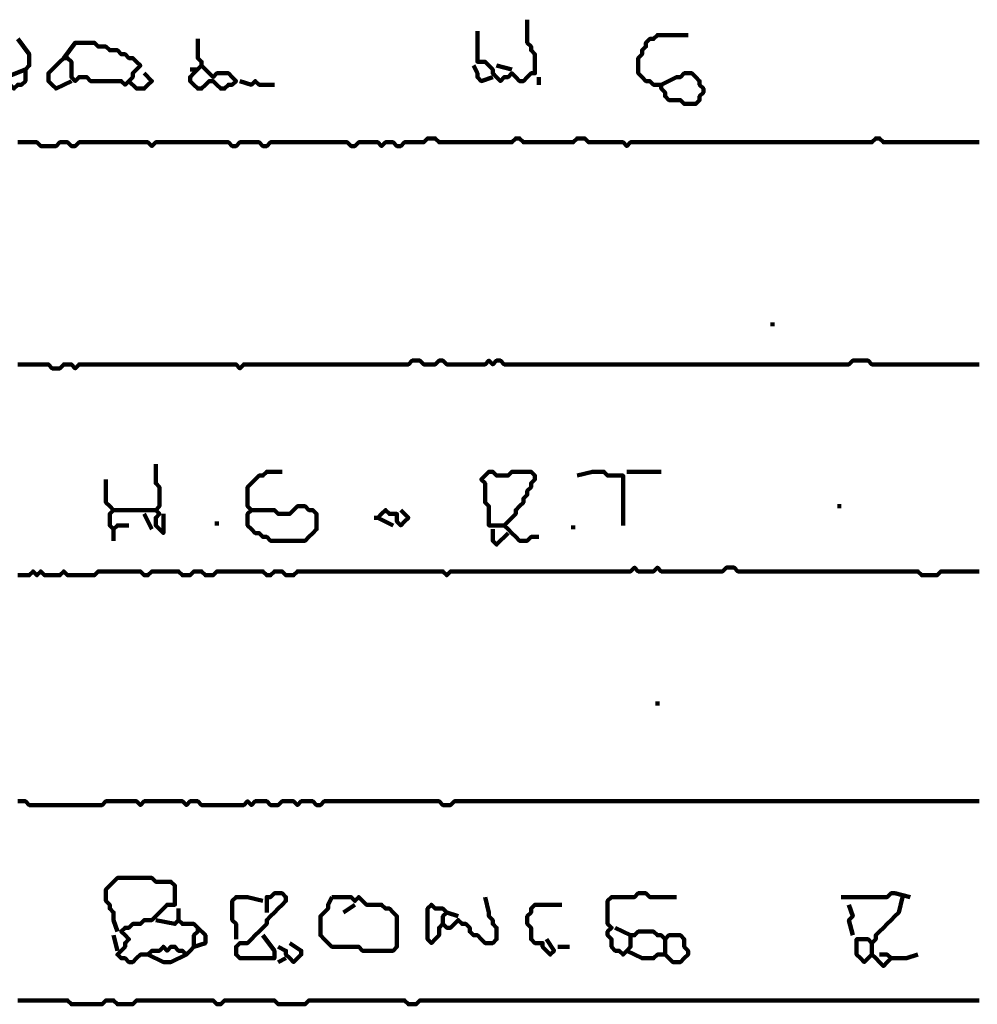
# Model space of a CAD drawing. Header units: metres. Extents: x 1959 to 4131, y 3282 to 4313.
# Tile 193 of 256: x 2409.21 to 2411.52, y 4289.79 to 4292.16. Entities that reach past the tile are written whole.
import ezdxf

# ---------------------------------------------------------------- set-up
doc = ezdxf.new("R2010")
doc.units = ezdxf.units.M
doc.layers.add('P', color=250, linetype='Continuous', lineweight=100)

msp = doc.modelspace()

# ---------------------------------------------------------------- linework, layer by layer
at = {"layer": 'P', "color": 0, "linetype": 'Continuous'}
for points in [[(2410.4322, 4292.1641), (2410.4322, 4292.1272), (2410.4322, 4292.118), (2410.4322, 4292.1087), (2410.4414, 4292.0995), (2410.4414, 4292.0903), (2410.4507, 4292.081), (2410.4507, 4292.0718), (2410.4507, 4292.0626), (2410.4507, 4292.0534), (2410.4507, 4292.0441), (2410.4507, 4292.0349), (2410.4414, 4292.0349), (2410.4322, 4292.0257), (2410.423, 4292.0164), (2410.4137, 4292.0164), (2410.4045, 4292.0257), (2410.3953, 4292.0349), (2410.386, 4292.0257), (2410.3768, 4292.0257), (2410.3676, 4292.0164), (2410.3583, 4292.0257), (2410.3491, 4292.0349), (2410.3491, 4292.0441), (2410.3399, 4292.0534), (2410.3307, 4292.0626), (2410.3214, 4292.0626), (2410.3122, 4292.0626), (2410.3122, 4292.0718), (2410.3122, 4292.081), (2410.3122, 4292.0903), (2410.3122, 4292.0995), (2410.3122, 4292.1364)], [(2410.7553, 4292.0072), (2410.7922, 4292.0257), (2410.8014, 4292.0257), (2410.8107, 4292.0349), (2410.8199, 4292.0349), (2410.8291, 4292.0349), (2410.8383, 4292.0257), (2410.8476, 4292.0164), (2410.8476, 4292.0072), (2410.8568, 4291.998), (2410.8568, 4291.9887), (2410.8476, 4291.9795), (2410.8476, 4291.9703), (2410.8383, 4291.961), (2410.8291, 4291.961), (2410.8199, 4291.961), (2410.8107, 4291.961), (2410.8014, 4291.9703), (2410.7922, 4291.9703), (2410.783, 4291.9703), (2410.7737, 4291.9703), (2410.7645, 4291.9795), (2410.7645, 4291.9887), (2410.7553, 4291.998), (2410.7553, 4292.0072), (2410.746, 4292.0072), (2410.7368, 4292.0072), (2410.7276, 4292.0164), (2410.7183, 4292.0164), (2410.7091, 4292.0257), (2410.6999, 4292.0349), (2410.6999, 4292.0441), (2410.6999, 4292.0534), (2410.6999, 4292.0626), (2410.6999, 4292.0718), (2410.7091, 4292.081), (2410.7091, 4292.0903), (2410.7183, 4292.0995), (2410.7183, 4292.1087), (2410.7276, 4292.118), (2410.7368, 4292.118), (2410.746, 4292.1272), (2410.7553, 4292.1272), (2410.7645, 4292.1272), (2410.7737, 4292.1272), (2410.783, 4292.1272), (2410.7922, 4292.1272), (2410.8014, 4292.1272), (2410.8199, 4292.1272)], [(2409.2045, 4292.118), (2409.2322, 4292.081), (2409.2322, 4292.0718), (2409.2322, 4292.0626), (2409.2322, 4292.0534), (2409.223, 4292.0441), (2409.223, 4292.0349), (2409.223, 4292.0257), (2409.223, 4292.0164), (2409.2137, 4292.0072), (2409.2045, 4292.0072), (2409.1953, 4291.998), (2409.186, 4292.0072), (2409.1768, 4292.0072), (2409.1676, 4292.0164), (2409.1768, 4292.0257), (2409.223, 4292.0441)], [(2409.3153, 4292.0718), (2409.343, 4292.1087), (2409.3522, 4292.1087), (2409.3614, 4292.1087), (2409.3707, 4292.1087), (2409.3799, 4292.1087), (2409.3891, 4292.1087), (2409.3983, 4292.0995), (2409.4076, 4292.0995), (2409.4168, 4292.0995), (2409.426, 4292.0903), (2409.4353, 4292.0903), (2409.4445, 4292.0903), (2409.4537, 4292.081), (2409.463, 4292.081), (2409.4722, 4292.0718), (2409.4814, 4292.0718), (2409.4907, 4292.0626), (2409.4999, 4292.0534), (2409.4907, 4292.0441), (2409.4814, 4292.0349), (2409.4814, 4292.0257), (2409.4722, 4292.0164), (2409.463, 4292.0072), (2409.4537, 4292.0164), (2409.4445, 4292.0164), (2409.4353, 4292.0164), (2409.426, 4292.0164), (2409.4168, 4292.0164), (2409.4076, 4292.0164), (2409.3983, 4292.0164), (2409.3891, 4292.0164), (2409.3799, 4292.0164), (2409.3707, 4292.0257), (2409.3614, 4292.0257), (2409.3522, 4292.0257), (2409.343, 4292.0164), (2409.3337, 4292.0257), (2409.3337, 4292.0349), (2409.3337, 4292.0441), (2409.3337, 4292.0534), (2409.3337, 4292.0626), (2409.3245, 4292.0718), (2409.3153, 4292.0718), (2409.306, 4292.0626), (2409.2968, 4292.0534), (2409.2876, 4292.0441), (2409.2783, 4292.0349), (2409.2783, 4292.0257), (2409.2783, 4292.0164), (2409.2876, 4292.0072), (2409.2968, 4291.998), (2409.3337, 4292.0164)], [(2409.6383, 4292.118), (2409.6383, 4292.081), (2409.6383, 4292.0718), (2409.6476, 4292.0626), (2409.6476, 4292.0534), (2409.6568, 4292.0441), (2409.666, 4292.0349), (2409.6753, 4292.0257), (2409.6845, 4292.0349), (2409.6937, 4292.0349), (2409.703, 4292.0349), (2409.7122, 4292.0349), (2409.7214, 4292.0257), (2409.7307, 4292.0164), (2409.7214, 4292.0072), (2409.7122, 4292.0072), (2409.703, 4291.998), (2409.6937, 4291.998), (2409.6845, 4292.0072), (2409.6753, 4292.0164), (2409.666, 4292.0164), (2409.6568, 4292.0072), (2409.6476, 4291.998), (2409.6383, 4291.998), (2409.6291, 4292.0072), (2409.6199, 4292.0164), (2409.6199, 4292.0257), (2409.6291, 4292.0349), (2409.6476, 4292.0534)], [(2410.303, 4292.0534), (2410.3122, 4292.0349), (2410.3122, 4292.0257), (2410.3214, 4292.0164), (2410.3491, 4292.0257)], [(2410.3583, 4292.0534), (2410.3953, 4292.0441)], [(2409.5091, 4292.0349), (2409.5276, 4292.0164), (2409.5183, 4292.0072), (2409.5091, 4291.998), (2409.4999, 4291.998), (2409.4907, 4291.998), (2409.4722, 4292.0164)], [(2409.6199, 4292.0441), (2409.6383, 4292.0441)], [(2409.7399, 4292.0164), (2409.7676, 4292.0072), (2409.7768, 4292.0164), (2409.786, 4292.0072), (2409.7953, 4292.0072), (2409.8045, 4292.0072), (2409.823, 4292.0072)], [(2410.4599, 4292.0257), (2410.4599, 4292.0072)], [(2409.2045, 4291.8687), (2409.2137, 4291.8687), (2409.223, 4291.8687), (2409.2322, 4291.8687), (2409.2414, 4291.8687), (2409.2507, 4291.8687), (2409.2599, 4291.8595), (2409.2691, 4291.8595), (2409.2783, 4291.8595), (2409.2876, 4291.8595), (2409.2968, 4291.8595), (2409.306, 4291.8687), (2409.3153, 4291.8687), (2409.3245, 4291.8687), (2409.3337, 4291.8595), (2409.343, 4291.8595), (2409.3522, 4291.8687), (2409.3614, 4291.8687), (2409.3707, 4291.8687), (2409.3799, 4291.8687), (2409.3891, 4291.8687), (2409.3983, 4291.8687), (2409.4076, 4291.8687), (2409.4168, 4291.8687), (2409.426, 4291.8687), (2409.4353, 4291.8687), (2409.4445, 4291.8687), (2409.4537, 4291.8687), (2409.463, 4291.8687), (2409.4722, 4291.8687), (2409.4814, 4291.8687), (2409.4907, 4291.8687), (2409.4999, 4291.8687), (2409.5091, 4291.8687), (2409.5183, 4291.8687), (2409.5276, 4291.8595), (2409.5368, 4291.8687), (2409.546, 4291.8687), (2409.5553, 4291.8687), (2409.5645, 4291.8687), (2409.5737, 4291.8687), (2409.583, 4291.8687), (2409.5922, 4291.8687), (2409.6014, 4291.8687), (2409.6107, 4291.8687), (2409.6199, 4291.8687), (2409.6291, 4291.8687), (2409.6383, 4291.8687), (2409.6476, 4291.8687), (2409.6568, 4291.8687), (2409.666, 4291.8687), (2409.6753, 4291.8687), (2409.6845, 4291.8687), (2409.6937, 4291.8687), (2409.703, 4291.8687), (2409.7122, 4291.8687), (2409.7214, 4291.8595), (2409.7307, 4291.8595), (2409.7399, 4291.8687), (2409.7491, 4291.8687), (2409.7583, 4291.8687), (2409.7676, 4291.8687), (2409.7768, 4291.8687), (2409.786, 4291.8687), (2409.7953, 4291.8595), (2409.8045, 4291.8595), (2409.8137, 4291.8687), (2409.823, 4291.8687), (2409.8322, 4291.8687), (2409.8414, 4291.8687), (2409.8507, 4291.8687), (2409.8599, 4291.8687), (2409.8691, 4291.8687), (2409.8783, 4291.8687), (2409.8876, 4291.8687), (2409.8968, 4291.8687), (2409.906, 4291.8687), (2409.9153, 4291.8687), (2409.9245, 4291.8687), (2409.9337, 4291.8687), (2409.943, 4291.8687), (2409.9522, 4291.8687), (2409.9614, 4291.8687), (2409.9707, 4291.8687), (2409.9799, 4291.8687), (2409.9891, 4291.8687), (2409.9983, 4291.8687), (2410.0076, 4291.8595), (2410.0168, 4291.8595), (2410.026, 4291.8687), (2410.0353, 4291.8687), (2410.0445, 4291.8687), (2410.0537, 4291.8687), (2410.063, 4291.8687), (2410.0722, 4291.8687), (2410.0814, 4291.8595), (2410.0907, 4291.8687), (2410.0999, 4291.8687), (2410.1091, 4291.8687), (2410.1183, 4291.8595), (2410.1276, 4291.8595), (2410.1368, 4291.8687), (2410.146, 4291.8687), (2410.1553, 4291.8687), (2410.1645, 4291.8687), (2410.1737, 4291.8687), (2410.183, 4291.8687), (2410.1922, 4291.878), (2410.2014, 4291.878), (2410.2107, 4291.878), (2410.2199, 4291.8687), (2410.2291, 4291.8687), (2410.2383, 4291.8687), (2410.2476, 4291.8687), (2410.2568, 4291.8687), (2410.266, 4291.8687), (2410.2753, 4291.8687), (2410.2845, 4291.8687), (2410.2937, 4291.8687), (2410.303, 4291.8687), (2410.3122, 4291.8687), (2410.3214, 4291.8687), (2410.3307, 4291.8687), (2410.3399, 4291.8687), (2410.3491, 4291.8687), (2410.3583, 4291.8687), (2410.3676, 4291.8687), (2410.3768, 4291.8687), (2410.386, 4291.8687), (2410.3953, 4291.8687), (2410.4045, 4291.878), (2410.4137, 4291.878), (2410.423, 4291.8687), (2410.4322, 4291.8687), (2410.4414, 4291.8687), (2410.4507, 4291.8687), (2410.4599, 4291.8687), (2410.4691, 4291.8687), (2410.4783, 4291.8687), (2410.4876, 4291.8687), (2410.4968, 4291.8687), (2410.506, 4291.8687), (2410.5153, 4291.8687), (2410.5245, 4291.8687), (2410.5337, 4291.8687), (2410.543, 4291.8687), (2410.5522, 4291.878), (2410.5614, 4291.878), (2410.5707, 4291.878), (2410.5799, 4291.8687), (2410.5891, 4291.8687), (2410.5983, 4291.8687), (2410.6076, 4291.8687), (2410.6168, 4291.8687), (2410.626, 4291.8687), (2410.6353, 4291.8687), (2410.6445, 4291.8687), (2410.6537, 4291.8687), (2410.663, 4291.8687), (2410.6722, 4291.8595), (2410.6814, 4291.8687), (2410.6907, 4291.8687), (2410.6999, 4291.8687), (2410.7091, 4291.8687), (2410.7183, 4291.8687), (2410.7276, 4291.8687), (2410.7368, 4291.8687), (2410.746, 4291.8687), (2410.7553, 4291.8687), (2410.7645, 4291.8687), (2410.7737, 4291.8687), (2410.783, 4291.8687), (2410.7922, 4291.8687), (2410.8014, 4291.8687), (2410.8107, 4291.8687), (2410.8199, 4291.8687), (2410.8291, 4291.8687), (2410.8383, 4291.8687), (2410.8476, 4291.8687), (2410.8568, 4291.8687), (2410.866, 4291.8687), (2410.8753, 4291.8687), (2410.8845, 4291.8687), (2410.8937, 4291.8687), (2410.903, 4291.8687), (2410.9122, 4291.8687), (2410.9214, 4291.8687), (2410.9307, 4291.8687), (2410.9399, 4291.8687), (2410.9491, 4291.8687), (2410.9583, 4291.8687), (2410.9676, 4291.8687), (2410.9768, 4291.8687), (2410.986, 4291.8687), (2410.9953, 4291.8687), (2411.0045, 4291.8687), (2411.0137, 4291.8687), (2411.023, 4291.8687), (2411.0322, 4291.8687), (2411.0414, 4291.8687), (2411.0507, 4291.8687), (2411.0599, 4291.8687), (2411.0691, 4291.8687), (2411.0783, 4291.8687), (2411.0876, 4291.8687), (2411.0968, 4291.8687), (2411.106, 4291.8687), (2411.1153, 4291.8687), (2411.1245, 4291.8687), (2411.1337, 4291.8687), (2411.143, 4291.8687), (2411.1522, 4291.8687), (2411.1614, 4291.8687), (2411.1707, 4291.8687), (2411.1799, 4291.8687), (2411.1891, 4291.8687), (2411.1983, 4291.8687), (2411.2076, 4291.8687), (2411.2168, 4291.8687), (2411.226, 4291.8687), (2411.2353, 4291.8687), (2411.2445, 4291.8687), (2411.2537, 4291.8687), (2411.263, 4291.8687), (2411.2722, 4291.878), (2411.2814, 4291.878), (2411.2907, 4291.8687), (2411.2999, 4291.8687), (2411.3091, 4291.8687), (2411.3183, 4291.8687), (2411.3276, 4291.8687), (2411.3368, 4291.8687), (2411.346, 4291.8687), (2411.3553, 4291.8687), (2411.3645, 4291.8687), (2411.3737, 4291.8687), (2411.383, 4291.8687), (2411.3922, 4291.8687), (2411.4014, 4291.8687), (2411.4107, 4291.8687), (2411.4199, 4291.8687), (2411.4291, 4291.8687), (2411.4383, 4291.8687), (2411.4476, 4291.8687), (2411.4568, 4291.8687), (2411.466, 4291.8687), (2411.4753, 4291.8687), (2411.4845, 4291.8687), (2411.4937, 4291.8687), (2411.503, 4291.8687), (2411.5122, 4291.8687), (2411.5214, 4291.8687)], [(2411.023, 4291.4349), (2411.023, 4291.4257)], [(2409.2045, 4291.3334), (2409.2137, 4291.3334), (2409.223, 4291.3334), (2409.2322, 4291.3334), (2409.2414, 4291.3334), (2409.2507, 4291.3334), (2409.2599, 4291.3334), (2409.2691, 4291.3334), (2409.2783, 4291.3334), (2409.2876, 4291.3241), (2409.2968, 4291.3241), (2409.306, 4291.3241), (2409.3153, 4291.3334), (2409.3245, 4291.3334), (2409.3337, 4291.3334), (2409.343, 4291.3241), (2409.3522, 4291.3334), (2409.3614, 4291.3334), (2409.3707, 4291.3334), (2409.3799, 4291.3334), (2409.3891, 4291.3334), (2409.3983, 4291.3334), (2409.4076, 4291.3334), (2409.4168, 4291.3334), (2409.426, 4291.3334), (2409.4353, 4291.3334), (2409.4445, 4291.3334), (2409.4537, 4291.3334), (2409.463, 4291.3334), (2409.4722, 4291.3334), (2409.4814, 4291.3334), (2409.4907, 4291.3334), (2409.4999, 4291.3334), (2409.5091, 4291.3334), (2409.5183, 4291.3334), (2409.5276, 4291.3334), (2409.5368, 4291.3334), (2409.546, 4291.3334), (2409.5553, 4291.3334), (2409.5645, 4291.3334), (2409.5737, 4291.3334), (2409.583, 4291.3334), (2409.5922, 4291.3334), (2409.6014, 4291.3334), (2409.6107, 4291.3334), (2409.6199, 4291.3334), (2409.6291, 4291.3334), (2409.6383, 4291.3334), (2409.6476, 4291.3334), (2409.6568, 4291.3334), (2409.666, 4291.3334), (2409.6753, 4291.3334), (2409.6845, 4291.3334), (2409.6937, 4291.3334), (2409.703, 4291.3334), (2409.7122, 4291.3334), (2409.7214, 4291.3334), (2409.7307, 4291.3334), (2409.7399, 4291.3241), (2409.7491, 4291.3334), (2409.7583, 4291.3334), (2409.7676, 4291.3334), (2409.7768, 4291.3334), (2409.786, 4291.3334), (2409.7953, 4291.3334), (2409.8045, 4291.3334), (2409.8137, 4291.3334), (2409.823, 4291.3334), (2409.8322, 4291.3334), (2409.8414, 4291.3334), (2409.8507, 4291.3334), (2409.8599, 4291.3334), (2409.8691, 4291.3334), (2409.8783, 4291.3334), (2409.8876, 4291.3334), (2409.8968, 4291.3334), (2409.906, 4291.3334), (2409.9153, 4291.3334), (2409.9245, 4291.3334), (2409.9337, 4291.3334), (2409.943, 4291.3334), (2409.9522, 4291.3334), (2409.9614, 4291.3334), (2409.9707, 4291.3334), (2409.9799, 4291.3334), (2409.9891, 4291.3334), (2409.9983, 4291.3334), (2410.0076, 4291.3334), (2410.0168, 4291.3334), (2410.026, 4291.3334), (2410.0353, 4291.3334), (2410.0445, 4291.3334), (2410.0537, 4291.3334), (2410.063, 4291.3334), (2410.0722, 4291.3334), (2410.0814, 4291.3334), (2410.0907, 4291.3334), (2410.0999, 4291.3334), (2410.1091, 4291.3334), (2410.1183, 4291.3334), (2410.1276, 4291.3334), (2410.1368, 4291.3334), (2410.146, 4291.3334), (2410.1553, 4291.3426), (2410.1645, 4291.3426), (2410.1737, 4291.3426), (2410.183, 4291.3334), (2410.1922, 4291.3334), (2410.2014, 4291.3334), (2410.2107, 4291.3334), (2410.2199, 4291.3426), (2410.2291, 4291.3426), (2410.2383, 4291.3334), (2410.2476, 4291.3334), (2410.2568, 4291.3334), (2410.266, 4291.3334), (2410.2753, 4291.3334), (2410.2845, 4291.3334), (2410.2937, 4291.3334), (2410.303, 4291.3334), (2410.3122, 4291.3334), (2410.3214, 4291.3334), (2410.3307, 4291.3334), (2410.3399, 4291.3426), (2410.3491, 4291.3334), (2410.3583, 4291.3426), (2410.3676, 4291.3426), (2410.3768, 4291.3334), (2410.386, 4291.3334), (2410.3953, 4291.3334), (2410.4045, 4291.3334), (2410.4137, 4291.3334), (2410.423, 4291.3334), (2410.4322, 4291.3334), (2410.4414, 4291.3334), (2410.4507, 4291.3334), (2410.4599, 4291.3334), (2410.4691, 4291.3334), (2410.4783, 4291.3334), (2410.4876, 4291.3334), (2410.4968, 4291.3334), (2410.506, 4291.3334), (2410.5153, 4291.3334), (2410.5245, 4291.3334), (2410.5337, 4291.3334), (2410.543, 4291.3334), (2410.5522, 4291.3334), (2410.5614, 4291.3334), (2410.5707, 4291.3334), (2410.5799, 4291.3334), (2410.5891, 4291.3334), (2410.5983, 4291.3334), (2410.6076, 4291.3334), (2410.6168, 4291.3334), (2410.626, 4291.3334), (2410.6353, 4291.3334), (2410.6445, 4291.3334), (2410.6537, 4291.3334), (2410.663, 4291.3334), (2410.6722, 4291.3334), (2410.6814, 4291.3334), (2410.6907, 4291.3334), (2410.6999, 4291.3334), (2410.7091, 4291.3334), (2410.7183, 4291.3334), (2410.7276, 4291.3334), (2410.7368, 4291.3334), (2410.746, 4291.3334), (2410.7553, 4291.3334), (2410.7645, 4291.3334), (2410.7737, 4291.3334), (2410.783, 4291.3334), (2410.7922, 4291.3334), (2410.8014, 4291.3334), (2410.8107, 4291.3334), (2410.8199, 4291.3334), (2410.8291, 4291.3334), (2410.8383, 4291.3334), (2410.8476, 4291.3334), (2410.8568, 4291.3334), (2410.866, 4291.3334), (2410.8753, 4291.3334), (2410.8845, 4291.3334), (2410.8937, 4291.3334), (2410.903, 4291.3334), (2410.9122, 4291.3334), (2410.9214, 4291.3334), (2410.9307, 4291.3334), (2410.9399, 4291.3334), (2410.9491, 4291.3334), (2410.9583, 4291.3334), (2410.9676, 4291.3334), (2410.9768, 4291.3334), (2410.986, 4291.3334), (2410.9953, 4291.3334), (2411.0045, 4291.3334), (2411.0137, 4291.3334), (2411.023, 4291.3334), (2411.0322, 4291.3334), (2411.0414, 4291.3334), (2411.0507, 4291.3334), (2411.0599, 4291.3334), (2411.0691, 4291.3334), (2411.0783, 4291.3334), (2411.0876, 4291.3334), (2411.0968, 4291.3334), (2411.106, 4291.3334), (2411.1153, 4291.3334), (2411.1245, 4291.3334), (2411.1337, 4291.3334), (2411.143, 4291.3334), (2411.1522, 4291.3334), (2411.1614, 4291.3334), (2411.1707, 4291.3334), (2411.1799, 4291.3334), (2411.1891, 4291.3334), (2411.1983, 4291.3334), (2411.2076, 4291.3334), (2411.2168, 4291.3426), (2411.226, 4291.3426), (2411.2353, 4291.3426), (2411.2445, 4291.3426), (2411.2537, 4291.3426), (2411.263, 4291.3334), (2411.2722, 4291.3334), (2411.2814, 4291.3334), (2411.2907, 4291.3334), (2411.2999, 4291.3334), (2411.3091, 4291.3334), (2411.3183, 4291.3334), (2411.3276, 4291.3334), (2411.3368, 4291.3334), (2411.346, 4291.3334), (2411.3553, 4291.3334), (2411.3645, 4291.3334), (2411.3737, 4291.3334), (2411.383, 4291.3334), (2411.3922, 4291.3334), (2411.4014, 4291.3334), (2411.4107, 4291.3334), (2411.4199, 4291.3334), (2411.4291, 4291.3334), (2411.4383, 4291.3334), (2411.4476, 4291.3334), (2411.4568, 4291.3334), (2411.466, 4291.3334), (2411.4753, 4291.3334), (2411.4845, 4291.3334), (2411.4937, 4291.3334), (2411.503, 4291.3334), (2411.5122, 4291.3334), (2411.5214, 4291.3334)], [(2409.5368, 4291.0934), (2409.5368, 4291.0564), (2409.5368, 4291.0472), (2409.546, 4291.038), (2409.546, 4291.0287), (2409.546, 4291.0195), (2409.546, 4291.0103), (2409.546, 4291.001), (2409.546, 4290.9918), (2409.5368, 4290.9826), (2409.546, 4290.9734), (2409.5368, 4290.9641), (2409.5368, 4290.9549), (2409.5368, 4290.9457), (2409.546, 4290.9364), (2409.5553, 4290.9272), (2409.5553, 4290.9734)], [(2409.4168, 4291.0564), (2409.4168, 4291.0195), (2409.4168, 4291.0103), (2409.4168, 4291.001), (2409.426, 4290.9918), (2409.4353, 4290.9826), (2409.426, 4290.9734), (2409.426, 4290.9641), (2409.426, 4290.9549), (2409.426, 4290.9457), (2409.4353, 4290.9364), (2409.4445, 4290.9457), (2409.4722, 4290.9457)], [(2409.7676, 4290.9826), (2409.8045, 4290.9826), (2409.8137, 4290.9826), (2409.823, 4290.9826), (2409.8322, 4290.9734), (2409.8414, 4290.9734), (2409.8507, 4290.9734), (2409.8599, 4290.9734), (2409.8691, 4290.9826), (2409.8783, 4290.9918), (2409.8876, 4290.9918), (2409.8968, 4290.9918), (2409.906, 4290.9826), (2409.9153, 4290.9826), (2409.9245, 4290.9734), (2409.9245, 4290.9641), (2409.9245, 4290.9549), (2409.9245, 4290.9457), (2409.9245, 4290.9364), (2409.9153, 4290.9272), (2409.906, 4290.918), (2409.8968, 4290.9087), (2409.8876, 4290.9087), (2409.8783, 4290.9087), (2409.8691, 4290.9087), (2409.8599, 4290.9087), (2409.8507, 4290.9087), (2409.8414, 4290.9087), (2409.8322, 4290.9087), (2409.823, 4290.9087), (2409.8137, 4290.9087), (2409.8045, 4290.918), (2409.7953, 4290.918), (2409.786, 4290.9272), (2409.7768, 4290.9272), (2409.7676, 4290.9364), (2409.7583, 4290.9457), (2409.7583, 4290.9549), (2409.7583, 4290.9641), (2409.7583, 4290.9734), (2409.7676, 4290.9826), (2409.7583, 4290.9918), (2409.7583, 4291.001), (2409.7583, 4291.0103), (2409.7583, 4291.0195), (2409.7583, 4291.0287), (2409.7583, 4291.038), (2409.7676, 4291.0472), (2409.7768, 4291.0564), (2409.786, 4291.0657), (2409.7953, 4291.0657), (2409.8045, 4291.0749), (2409.8414, 4291.0749)], [(2410.3768, 4290.9457), (2410.3399, 4290.9457), (2410.3399, 4290.9549), (2410.3399, 4290.9641), (2410.3399, 4290.9734), (2410.3399, 4290.9826), (2410.3399, 4290.9918), (2410.3307, 4291.001), (2410.3307, 4291.0103), (2410.3307, 4291.0195), (2410.3307, 4291.0287), (2410.3307, 4291.038), (2410.3307, 4291.0472), (2410.3214, 4291.0564), (2410.3307, 4291.0657), (2410.3399, 4291.0749), (2410.3491, 4291.0749), (2410.3583, 4291.0657), (2410.3676, 4291.0657), (2410.3768, 4291.0657), (2410.386, 4291.0657), (2410.3953, 4291.0749), (2410.4045, 4291.0749), (2410.4137, 4291.0749), (2410.423, 4291.0749), (2410.4322, 4291.0749), (2410.4414, 4291.0749), (2410.4507, 4291.0657), (2410.4507, 4291.0564), (2410.4414, 4291.0472), (2410.4414, 4291.038), (2410.4322, 4291.0287), (2410.4322, 4291.0195), (2410.423, 4291.0103), (2410.423, 4291.001), (2410.4137, 4290.9918), (2410.4045, 4290.9826), (2410.4045, 4290.9734), (2410.3953, 4290.9641), (2410.386, 4290.9549), (2410.3768, 4290.9457), (2410.386, 4290.9364), (2410.3953, 4290.9272), (2410.4045, 4290.918), (2410.4137, 4290.9087), (2410.423, 4290.9087), (2410.4322, 4290.9087), (2410.4414, 4290.918), (2410.4599, 4290.918)], [(2410.5522, 4291.0657), (2410.5891, 4291.0749), (2410.5983, 4291.0749), (2410.6076, 4291.0749), (2410.6168, 4291.0749), (2410.626, 4291.0657), (2410.6353, 4291.0657), (2410.6445, 4291.0657), (2410.6537, 4291.0657), (2410.663, 4291.0657), (2410.663, 4291.0564), (2410.663, 4291.0472), (2410.663, 4291.038), (2410.663, 4291.0287), (2410.663, 4291.0195), (2410.663, 4291.0103), (2410.663, 4291.001), (2410.663, 4290.9918), (2410.663, 4290.9826), (2410.663, 4290.9734), (2410.663, 4290.9457)], [(2410.6722, 4291.0749), (2410.6999, 4291.0749), (2410.7091, 4291.0749), (2410.7183, 4291.0749), (2410.7276, 4291.0749), (2410.7368, 4291.0749), (2410.7553, 4291.0749)], [(2411.1799, 4290.9918), (2411.1891, 4290.9918)], [(2409.4353, 4290.9826), (2409.4722, 4290.9826), (2409.4814, 4290.9826), (2409.4907, 4290.9826), (2409.5368, 4290.9826)], [(2409.5091, 4290.9734), (2409.5276, 4290.9364)], [(2410.063, 4290.9641), (2410.0722, 4290.9641)], [(2410.1091, 4290.9457), (2410.0722, 4290.9641), (2410.0814, 4290.9734), (2410.0907, 4290.9826), (2410.0999, 4290.9734), (2410.1091, 4290.9734), (2410.1183, 4290.9734), (2410.1183, 4290.9641), (2410.1183, 4290.9549), (2410.1276, 4290.9457), (2410.1368, 4290.9549), (2410.146, 4290.9641), (2410.1276, 4290.9826)], [(2409.4353, 4290.9364), (2409.4353, 4290.9087)], [(2409.6845, 4290.9549), (2409.6845, 4290.9457)], [(2410.3491, 4290.9364), (2410.3491, 4290.918), (2410.3491, 4290.9087), (2410.3583, 4290.8995), (2410.386, 4290.9272)], [(2410.543, 4290.9457), (2410.543, 4290.9364)], [(2409.2045, 4290.8257), (2409.2137, 4290.8257), (2409.223, 4290.8257), (2409.2322, 4290.8257), (2409.2414, 4290.8349), (2409.2507, 4290.8257), (2409.2599, 4290.8349), (2409.2691, 4290.8257), (2409.2783, 4290.8257), (2409.2876, 4290.8257), (2409.2968, 4290.8257), (2409.306, 4290.8257), (2409.3153, 4290.8349), (2409.3245, 4290.8257), (2409.3337, 4290.8257), (2409.343, 4290.8257), (2409.3522, 4290.8257), (2409.3614, 4290.8257), (2409.3707, 4290.8257), (2409.3799, 4290.8257), (2409.3891, 4290.8257), (2409.3983, 4290.8349), (2409.4076, 4290.8349), (2409.4168, 4290.8349), (2409.426, 4290.8349), (2409.4353, 4290.8349), (2409.4445, 4290.8349), (2409.4537, 4290.8349), (2409.463, 4290.8349), (2409.4722, 4290.8349), (2409.4814, 4290.8349), (2409.4907, 4290.8349), (2409.4999, 4290.8349), (2409.5091, 4290.8257), (2409.5183, 4290.8257), (2409.5276, 4290.8349), (2409.5368, 4290.8349), (2409.546, 4290.8349), (2409.5553, 4290.8349), (2409.5645, 4290.8349), (2409.5737, 4290.8349), (2409.583, 4290.8349), (2409.5922, 4290.8349), (2409.6014, 4290.8257), (2409.6107, 4290.8257), (2409.6199, 4290.8257), (2409.6291, 4290.8349), (2409.6383, 4290.8349), (2409.6476, 4290.8349), (2409.6568, 4290.8257), (2409.666, 4290.8257), (2409.6753, 4290.8257), (2409.6845, 4290.8349), (2409.6937, 4290.8349), (2409.703, 4290.8349), (2409.7122, 4290.8349), (2409.7214, 4290.8349), (2409.7307, 4290.8349), (2409.7399, 4290.8349), (2409.7491, 4290.8349), (2409.7583, 4290.8349), (2409.7676, 4290.8349), (2409.7768, 4290.8349), (2409.786, 4290.8349), (2409.7953, 4290.8349), (2409.8045, 4290.8257), (2409.8137, 4290.8257), (2409.823, 4290.8349), (2409.8322, 4290.8349), (2409.8414, 4290.8349), (2409.8507, 4290.8257), (2409.8599, 4290.8257), (2409.8691, 4290.8257), (2409.8783, 4290.8349), (2409.8876, 4290.8349), (2409.8968, 4290.8349), (2409.906, 4290.8349), (2409.9153, 4290.8349), (2409.9245, 4290.8349), (2409.9337, 4290.8349), (2409.943, 4290.8349), (2409.9522, 4290.8349), (2409.9614, 4290.8349), (2409.9707, 4290.8349), (2409.9799, 4290.8349), (2409.9891, 4290.8349), (2409.9983, 4290.8349), (2410.0076, 4290.8349), (2410.0168, 4290.8349), (2410.026, 4290.8349), (2410.0353, 4290.8349), (2410.0445, 4290.8349), (2410.0537, 4290.8349), (2410.063, 4290.8349), (2410.0722, 4290.8349), (2410.0814, 4290.8349), (2410.0907, 4290.8349), (2410.0999, 4290.8349), (2410.1091, 4290.8349), (2410.1183, 4290.8349), (2410.1276, 4290.8349), (2410.1368, 4290.8349), (2410.146, 4290.8349), (2410.1553, 4290.8349), (2410.1645, 4290.8349), (2410.1737, 4290.8349), (2410.183, 4290.8349), (2410.1922, 4290.8349), (2410.2014, 4290.8349), (2410.2107, 4290.8349), (2410.2199, 4290.8349), (2410.2291, 4290.8349), (2410.2383, 4290.8257), (2410.2476, 4290.8349), (2410.2568, 4290.8349), (2410.266, 4290.8349), (2410.2753, 4290.8349), (2410.2845, 4290.8349), (2410.2937, 4290.8349), (2410.303, 4290.8349), (2410.3122, 4290.8349), (2410.3214, 4290.8349), (2410.3307, 4290.8349), (2410.3399, 4290.8349), (2410.3491, 4290.8349), (2410.3583, 4290.8349), (2410.3676, 4290.8349), (2410.3768, 4290.8349), (2410.386, 4290.8349), (2410.3953, 4290.8349), (2410.4045, 4290.8349), (2410.4137, 4290.8349), (2410.423, 4290.8349), (2410.4322, 4290.8349), (2410.4414, 4290.8349), (2410.4507, 4290.8349), (2410.4599, 4290.8349), (2410.4691, 4290.8349), (2410.4783, 4290.8349), (2410.4876, 4290.8349), (2410.4968, 4290.8349), (2410.506, 4290.8349), (2410.5153, 4290.8349), (2410.5245, 4290.8349), (2410.5337, 4290.8349), (2410.543, 4290.8349), (2410.5522, 4290.8349), (2410.5614, 4290.8349), (2410.5707, 4290.8349), (2410.5799, 4290.8349), (2410.5891, 4290.8349), (2410.5983, 4290.8349), (2410.6076, 4290.8349), (2410.6168, 4290.8349), (2410.626, 4290.8349), (2410.6353, 4290.8349), (2410.6445, 4290.8349), (2410.6537, 4290.8349), (2410.663, 4290.8349), (2410.6722, 4290.8349), (2410.6814, 4290.8349), (2410.6907, 4290.8441), (2410.6999, 4290.8349), (2410.7091, 4290.8349), (2410.7183, 4290.8349), (2410.7276, 4290.8349), (2410.7368, 4290.8349), (2410.746, 4290.8441), (2410.7553, 4290.8349), (2410.7645, 4290.8349), (2410.7737, 4290.8349), (2410.783, 4290.8349), (2410.7922, 4290.8349), (2410.8014, 4290.8349), (2410.8107, 4290.8349), (2410.8199, 4290.8349), (2410.8291, 4290.8349), (2410.8383, 4290.8349), (2410.8476, 4290.8349), (2410.8568, 4290.8349), (2410.866, 4290.8349), (2410.8753, 4290.8349), (2410.8845, 4290.8349), (2410.8937, 4290.8349), (2410.903, 4290.8349), (2410.9122, 4290.8441), (2410.9214, 4290.8441), (2410.9307, 4290.8441), (2410.9399, 4290.8349), (2410.9491, 4290.8349), (2410.9583, 4290.8349), (2410.9676, 4290.8349), (2410.9768, 4290.8349), (2410.986, 4290.8349), (2410.9953, 4290.8349), (2411.0045, 4290.8349), (2411.0137, 4290.8349), (2411.023, 4290.8349), (2411.0322, 4290.8349), (2411.0414, 4290.8349), (2411.0507, 4290.8349), (2411.0599, 4290.8349), (2411.0691, 4290.8349), (2411.0783, 4290.8349), (2411.0876, 4290.8349), (2411.0968, 4290.8349), (2411.106, 4290.8349), (2411.1153, 4290.8349), (2411.1245, 4290.8349), (2411.1337, 4290.8349), (2411.143, 4290.8349), (2411.1522, 4290.8349), (2411.1614, 4290.8349), (2411.1707, 4290.8349), (2411.1799, 4290.8349), (2411.1891, 4290.8349), (2411.1983, 4290.8349), (2411.2076, 4290.8349), (2411.2168, 4290.8349), (2411.226, 4290.8349), (2411.2353, 4290.8349), (2411.2445, 4290.8349), (2411.2537, 4290.8349), (2411.263, 4290.8349), (2411.2722, 4290.8349), (2411.2814, 4290.8349), (2411.2907, 4290.8349), (2411.2999, 4290.8349), (2411.3091, 4290.8349), (2411.3183, 4290.8349), (2411.3276, 4290.8349), (2411.3368, 4290.8349), (2411.346, 4290.8349), (2411.3553, 4290.8349), (2411.3645, 4290.8349), (2411.3737, 4290.8349), (2411.383, 4290.8257), (2411.3922, 4290.8257), (2411.4014, 4290.8257), (2411.4107, 4290.8257), (2411.4199, 4290.8257), (2411.4291, 4290.8349), (2411.4383, 4290.8349), (2411.4476, 4290.8349), (2411.4568, 4290.8349), (2411.466, 4290.8349), (2411.4753, 4290.8349), (2411.4845, 4290.8349), (2411.4937, 4290.8349), (2411.503, 4290.8349), (2411.5122, 4290.8349), (2411.5214, 4290.8349)], [(2410.746, 4290.521), (2410.746, 4290.5118)], [(2411.5214, 4290.281), (2411.5122, 4290.281), (2411.503, 4290.281), (2411.4937, 4290.281), (2411.4845, 4290.281), (2411.4753, 4290.281), (2411.466, 4290.281), (2411.4568, 4290.281), (2411.4476, 4290.281), (2411.4383, 4290.281), (2411.4291, 4290.281), (2411.4199, 4290.281), (2411.4107, 4290.281), (2411.4014, 4290.281), (2411.3922, 4290.281), (2411.383, 4290.281), (2411.3737, 4290.281), (2411.3645, 4290.281), (2411.3553, 4290.281), (2411.346, 4290.281), (2411.3368, 4290.281), (2411.3276, 4290.281), (2411.3183, 4290.281), (2411.3091, 4290.281), (2411.2999, 4290.281), (2411.2907, 4290.281), (2411.2814, 4290.281), (2411.2722, 4290.281), (2411.263, 4290.281), (2411.2537, 4290.281), (2411.2445, 4290.281), (2411.2353, 4290.281), (2411.226, 4290.281), (2411.2168, 4290.281), (2411.2076, 4290.281), (2411.1983, 4290.281), (2411.1891, 4290.281), (2411.1799, 4290.281), (2411.1707, 4290.281), (2411.1614, 4290.281), (2411.1522, 4290.281), (2411.143, 4290.281), (2411.1337, 4290.281), (2411.1245, 4290.281), (2411.1153, 4290.281), (2411.106, 4290.281), (2411.0968, 4290.281), (2411.0876, 4290.281), (2411.0783, 4290.281), (2411.0691, 4290.281), (2411.0599, 4290.281), (2411.0507, 4290.281), (2411.0414, 4290.281), (2411.0322, 4290.281), (2411.023, 4290.281), (2411.0137, 4290.281), (2411.0045, 4290.281), (2410.9953, 4290.281), (2410.986, 4290.281), (2410.9768, 4290.281), (2410.9676, 4290.281), (2410.9583, 4290.281), (2410.9491, 4290.281), (2410.9399, 4290.281), (2410.9307, 4290.281), (2410.9214, 4290.281), (2410.9122, 4290.281), (2410.903, 4290.281), (2410.8937, 4290.281), (2410.8845, 4290.281), (2410.8753, 4290.281), (2410.866, 4290.281), (2410.8568, 4290.281), (2410.8476, 4290.281), (2410.8383, 4290.281), (2410.8291, 4290.281), (2410.8199, 4290.281), (2410.8107, 4290.281), (2410.8014, 4290.281), (2410.7922, 4290.281), (2410.783, 4290.281), (2410.7737, 4290.281), (2410.7645, 4290.281), (2410.7553, 4290.281), (2410.746, 4290.281), (2410.7368, 4290.281), (2410.7276, 4290.281), (2410.7183, 4290.281), (2410.7091, 4290.281), (2410.6999, 4290.281), (2410.6907, 4290.281), (2410.6814, 4290.281), (2410.6722, 4290.281), (2410.663, 4290.281), (2410.6537, 4290.281), (2410.6445, 4290.281), (2410.6353, 4290.281), (2410.626, 4290.281), (2410.6168, 4290.281), (2410.6076, 4290.281), (2410.5983, 4290.281), (2410.5891, 4290.281), (2410.5799, 4290.281), (2410.5707, 4290.281), (2410.5614, 4290.281), (2410.5522, 4290.281), (2410.543, 4290.281), (2410.5337, 4290.281), (2410.5245, 4290.281), (2410.5153, 4290.281), (2410.506, 4290.281), (2410.4968, 4290.281), (2410.4876, 4290.281), (2410.4783, 4290.281), (2410.4691, 4290.281), (2410.4599, 4290.281), (2410.4507, 4290.281), (2410.4414, 4290.281), (2410.4322, 4290.281), (2410.423, 4290.281), (2410.4137, 4290.281), (2410.4045, 4290.281), (2410.3953, 4290.281), (2410.386, 4290.281), (2410.3768, 4290.281), (2410.3676, 4290.281), (2410.3583, 4290.281), (2410.3491, 4290.281), (2410.3399, 4290.281), (2410.3307, 4290.281), (2410.3214, 4290.281), (2410.3122, 4290.281), (2410.303, 4290.281), (2410.2937, 4290.281), (2410.2845, 4290.281), (2410.2753, 4290.281), (2410.266, 4290.281), (2410.2568, 4290.281), (2410.2476, 4290.2718), (2410.2383, 4290.2718), (2410.2291, 4290.2718), (2410.2199, 4290.281), (2410.2107, 4290.281), (2410.2014, 4290.281), (2410.1922, 4290.281), (2410.183, 4290.281), (2410.1737, 4290.281), (2410.1645, 4290.281), (2410.1553, 4290.281), (2410.146, 4290.281), (2410.1368, 4290.281), (2410.1276, 4290.281), (2410.1183, 4290.281), (2410.1091, 4290.281), (2410.0999, 4290.281), (2410.0907, 4290.281), (2410.0814, 4290.281), (2410.0722, 4290.281), (2410.063, 4290.281), (2410.0537, 4290.281), (2410.0445, 4290.281), (2410.0353, 4290.281), (2410.026, 4290.281), (2410.0168, 4290.281), (2410.0076, 4290.281), (2409.9983, 4290.281), (2409.9891, 4290.281), (2409.9799, 4290.281), (2409.9707, 4290.281), (2409.9614, 4290.281), (2409.9522, 4290.281), (2409.943, 4290.281), (2409.9337, 4290.2718), (2409.9245, 4290.2718), (2409.9153, 4290.281), (2409.906, 4290.281), (2409.8968, 4290.281), (2409.8876, 4290.281), (2409.8783, 4290.2718), (2409.8691, 4290.281), (2409.8599, 4290.281), (2409.8507, 4290.281), (2409.8414, 4290.281), (2409.8322, 4290.2718), (2409.823, 4290.2718), (2409.8137, 4290.2718), (2409.8045, 4290.281), (2409.7953, 4290.281), (2409.786, 4290.281), (2409.7768, 4290.281), (2409.7676, 4290.2718), (2409.7583, 4290.281), (2409.7491, 4290.2718), (2409.7399, 4290.2718), (2409.7307, 4290.2718), (2409.7214, 4290.2718), (2409.7122, 4290.2718), (2409.703, 4290.2718), (2409.6937, 4290.2718), (2409.6845, 4290.2718), (2409.6753, 4290.2718), (2409.666, 4290.2718), (2409.6568, 4290.2718), (2409.6476, 4290.2718), (2409.6383, 4290.281), (2409.6291, 4290.281), (2409.6199, 4290.281), (2409.6107, 4290.2718), (2409.6014, 4290.281), (2409.5922, 4290.281), (2409.583, 4290.281), (2409.5737, 4290.281), (2409.5645, 4290.281), (2409.5553, 4290.281), (2409.546, 4290.281), (2409.5368, 4290.281), (2409.5276, 4290.281), (2409.5183, 4290.281), (2409.5091, 4290.281), (2409.4999, 4290.2718), (2409.4907, 4290.281), (2409.4814, 4290.281), (2409.4722, 4290.281), (2409.463, 4290.281), (2409.4537, 4290.281), (2409.4445, 4290.281), (2409.4353, 4290.281), (2409.426, 4290.281), (2409.4168, 4290.281), (2409.4076, 4290.2718), (2409.3983, 4290.2718), (2409.3891, 4290.2718), (2409.3799, 4290.2718), (2409.3707, 4290.2718), (2409.3614, 4290.2718), (2409.3522, 4290.2718), (2409.343, 4290.2718), (2409.3337, 4290.2718), (2409.3245, 4290.2718), (2409.3153, 4290.2718), (2409.306, 4290.2718), (2409.2968, 4290.2718), (2409.2876, 4290.2718), (2409.2783, 4290.2718), (2409.2691, 4290.2718), (2409.2599, 4290.2718), (2409.2507, 4290.2718), (2409.2414, 4290.2718), (2409.2322, 4290.2718), (2409.223, 4290.281), (2409.2137, 4290.281), (2409.2045, 4290.281)], [(2409.4445, 4289.9672), (2409.4353, 4289.9949), (2409.4353, 4290.0041), (2409.4353, 4290.0134), (2409.426, 4290.0226), (2409.426, 4290.0318), (2409.4168, 4290.041), (2409.4168, 4290.0503), (2409.4168, 4290.0595), (2409.4168, 4290.0687), (2409.426, 4290.078), (2409.4353, 4290.0872), (2409.4445, 4290.0964), (2409.4537, 4290.0964), (2409.463, 4290.0964), (2409.4722, 4290.0964), (2409.4814, 4290.0964), (2409.4907, 4290.0964), (2409.4999, 4290.0964), (2409.5091, 4290.0964), (2409.5183, 4290.0964), (2409.5276, 4290.0964), (2409.5368, 4290.0872), (2409.546, 4290.0872), (2409.5553, 4290.0872), (2409.5645, 4290.0872), (2409.5737, 4290.0872), (2409.583, 4290.078), (2409.583, 4290.0687), (2409.583, 4290.0595), (2409.583, 4290.0503), (2409.583, 4290.041), (2409.583, 4290.0318), (2409.5737, 4290.0318), (2409.5645, 4290.0318), (2409.5553, 4290.0226), (2409.546, 4290.0134), (2409.5368, 4290.0041), (2409.5276, 4289.9949), (2409.5183, 4289.9949), (2409.5091, 4289.9949), (2409.4999, 4289.9857), (2409.4907, 4289.9857), (2409.4814, 4289.9857), (2409.4722, 4289.9764), (2409.463, 4289.9764), (2409.4537, 4289.9672), (2409.463, 4289.958), (2409.4722, 4289.9487), (2409.463, 4289.9395), (2409.463, 4289.9303), (2409.4537, 4289.921), (2409.4445, 4289.9118), (2409.4537, 4289.9026), (2409.463, 4289.9026), (2409.4722, 4289.8934), (2409.4814, 4289.8934), (2409.4907, 4289.9026), (2409.4999, 4289.9118), (2409.5091, 4289.9118), (2409.5183, 4289.9118), (2409.5276, 4289.921), (2409.5368, 4289.921), (2409.546, 4289.921), (2409.5553, 4289.9303), (2409.5645, 4289.921), (2409.5737, 4289.9303), (2409.583, 4289.9303), (2409.5922, 4289.921), (2409.6014, 4289.921), (2409.6107, 4289.9118), (2409.6199, 4289.921), (2409.6291, 4289.9303), (2409.6291, 4289.9395), (2409.6291, 4289.9487), (2409.6291, 4289.958), (2409.6383, 4289.9672), (2409.6383, 4289.9764), (2409.6291, 4289.9857), (2409.6199, 4289.9857), (2409.6107, 4289.9857), (2409.6014, 4289.9857), (2409.5922, 4289.9949), (2409.583, 4289.9857), (2409.5368, 4289.9949)], [(2409.8045, 4290.0134), (2409.8045, 4290.0503), (2409.8137, 4290.0503), (2409.823, 4290.0595), (2409.8322, 4290.0595), (2409.8414, 4290.0595), (2409.8507, 4290.0503), (2409.8507, 4290.041), (2409.8414, 4290.0318), (2409.8322, 4290.0226), (2409.823, 4290.0134), (2409.8137, 4290.0041), (2409.8045, 4289.9949), (2409.8045, 4289.9857), (2409.7953, 4289.9764), (2409.786, 4289.9672), (2409.7768, 4289.958), (2409.7676, 4289.9487), (2409.7583, 4289.9395), (2409.7491, 4289.9395), (2409.7399, 4289.9395), (2409.7307, 4289.9303), (2409.7307, 4289.921), (2409.7307, 4289.9118), (2409.7399, 4289.9026), (2409.7491, 4289.9026), (2409.7583, 4289.9026), (2409.7676, 4289.9026), (2409.7768, 4289.9026), (2409.786, 4289.9026), (2409.7953, 4289.9026), (2409.8045, 4289.9026), (2409.8137, 4289.9026), (2409.823, 4289.9026), (2409.823, 4289.9118), (2409.823, 4289.921), (2409.7953, 4289.958)], [(2410.6722, 4289.921), (2410.7091, 4289.9026), (2410.7183, 4289.9026), (2410.7276, 4289.9026), (2410.7368, 4289.9026), (2410.746, 4289.9118), (2410.7553, 4289.9118), (2410.7645, 4289.9118), (2410.7737, 4289.9026), (2410.783, 4289.8934), (2410.7922, 4289.8934), (2410.8014, 4289.8934), (2410.8107, 4289.9026), (2410.8199, 4289.9118), (2410.8199, 4289.921), (2410.8107, 4289.9303), (2410.8107, 4289.9395), (2410.8107, 4289.9487), (2410.8014, 4289.958), (2410.7922, 4289.958), (2410.783, 4289.958), (2410.7737, 4289.958), (2410.7645, 4289.9487), (2410.7553, 4289.958), (2410.746, 4289.958), (2410.7368, 4289.9672), (2410.7276, 4289.9672), (2410.7183, 4289.9672), (2410.7091, 4289.9672), (2410.6999, 4289.9672), (2410.6907, 4289.958), (2410.6814, 4289.958), (2410.6814, 4289.9487), (2410.6814, 4289.9395), (2410.6814, 4289.9303), (2410.6722, 4289.921), (2410.663, 4289.9118), (2410.6537, 4289.921), (2410.6445, 4289.921), (2410.6353, 4289.9303), (2410.6353, 4289.9395), (2410.6353, 4289.9487), (2410.626, 4289.958), (2410.626, 4289.9672), (2410.6353, 4289.9764), (2410.626, 4289.9857), (2410.626, 4289.9949), (2410.626, 4290.0041), (2410.626, 4290.0134), (2410.626, 4290.0226), (2410.626, 4290.0318), (2410.626, 4290.041), (2410.6353, 4290.0503), (2410.6445, 4290.0503), (2410.6537, 4290.0503), (2410.663, 4290.0503), (2410.6722, 4290.0503), (2410.6814, 4290.0503), (2410.6907, 4290.0503), (2410.6999, 4290.0595), (2410.7091, 4290.0595), (2410.7183, 4290.0595), (2410.7276, 4290.0503), (2410.7368, 4290.0503), (2410.746, 4290.0503), (2410.7553, 4290.0503), (2410.7645, 4290.0503), (2410.7737, 4290.0503), (2410.7922, 4290.0503)], [(2411.1891, 4290.0503), (2411.226, 4290.0503), (2411.2353, 4290.0503), (2411.2445, 4290.0503), (2411.2537, 4290.0503), (2411.263, 4290.0503), (2411.2722, 4290.0503), (2411.2814, 4290.0503), (2411.2907, 4290.0503), (2411.2999, 4290.0503), (2411.3091, 4290.0595), (2411.3183, 4290.0595), (2411.3553, 4290.0503)], [(2409.7307, 4289.9487), (2409.7307, 4289.9857), (2409.7214, 4289.9949), (2409.7214, 4290.0041), (2409.7214, 4290.0134), (2409.7214, 4290.0226), (2409.7214, 4290.0318), (2409.7214, 4290.041), (2409.7307, 4290.0503), (2409.7399, 4290.0503), (2409.7491, 4290.0503), (2409.7583, 4290.0503), (2409.7953, 4290.041)], [(2409.9614, 4290.0503), (2409.9707, 4290.0503), (2409.9799, 4290.0503), (2409.9891, 4290.0503), (2409.9983, 4290.0503), (2410.0076, 4290.0503), (2410.0168, 4290.041), (2410.026, 4290.0503), (2410.0353, 4290.041), (2410.0445, 4290.0318), (2410.0537, 4290.0318), (2410.063, 4290.0318), (2410.0722, 4290.0318), (2410.0814, 4290.0318), (2410.0907, 4290.0226), (2410.0999, 4290.0226), (2410.1091, 4290.0134), (2410.1183, 4290.0041), (2410.1183, 4289.9949), (2410.1183, 4289.9857), (2410.1183, 4289.9764), (2410.1183, 4289.9672), (2410.1183, 4289.958), (2410.1183, 4289.9487), (2410.1183, 4289.9395), (2410.1183, 4289.9303), (2410.1091, 4289.921), (2410.0999, 4289.921), (2410.0907, 4289.921), (2410.0814, 4289.921), (2410.0722, 4289.921), (2410.063, 4289.921), (2410.0537, 4289.921), (2410.0445, 4289.921), (2410.0353, 4289.921), (2410.026, 4289.9303), (2410.0168, 4289.9303), (2410.0076, 4289.9303), (2409.9983, 4289.9303), (2409.9891, 4289.9303), (2409.9799, 4289.9303), (2409.9707, 4289.9303), (2409.9614, 4289.9303), (2409.9522, 4289.9395), (2409.943, 4289.9487), (2409.9337, 4289.958), (2409.9337, 4289.9672), (2409.9337, 4289.9764), (2409.9337, 4289.9857), (2409.9337, 4289.9949), (2409.9337, 4290.0041), (2409.943, 4290.0134), (2409.9522, 4290.0226), (2409.9522, 4290.0318), (2409.9614, 4290.0503)], [(2410.3307, 4290.0503), (2410.3399, 4290.0134), (2410.3399, 4290.0041), (2410.3491, 4289.9949), (2410.3491, 4289.9857), (2410.3583, 4289.9764), (2410.3583, 4289.9672), (2410.3583, 4289.958), (2410.3583, 4289.9487), (2410.3491, 4289.9395), (2410.3399, 4289.9395), (2410.3307, 4289.9395), (2410.3214, 4289.9487), (2410.3122, 4289.958), (2410.303, 4289.958), (2410.2937, 4289.9672), (2410.2937, 4289.9764), (2410.2845, 4289.9857), (2410.2753, 4289.9857), (2410.266, 4289.9949), (2410.2568, 4289.9857), (2410.2476, 4289.9764), (2410.2383, 4289.9764), (2410.2291, 4289.9857), (2410.2199, 4289.9764), (2410.2199, 4289.9672), (2410.2199, 4289.958), (2410.2107, 4289.9487), (2410.2014, 4289.9395), (2410.1922, 4289.9487), (2410.1922, 4289.958), (2410.1922, 4289.9672), (2410.1922, 4289.9764), (2410.1922, 4289.9857), (2410.1922, 4289.9949), (2410.1922, 4290.0041), (2410.1922, 4290.0134), (2410.1922, 4290.0226), (2410.2014, 4290.0318), (2410.2107, 4290.0226), (2410.2199, 4290.0226), (2410.2291, 4290.0226), (2410.2383, 4290.0134), (2410.2291, 4290.0041), (2410.2291, 4289.9857)], [(2411.3368, 4290.0503), (2411.3276, 4290.0134), (2411.3183, 4290.0041), (2411.3091, 4289.9949), (2411.2999, 4289.9857), (2411.2907, 4289.9764), (2411.2814, 4289.9672), (2411.2722, 4289.958), (2411.2722, 4289.9487), (2411.263, 4289.9395), (2411.2537, 4289.9487), (2411.2445, 4289.9487), (2411.2353, 4289.9487), (2411.226, 4289.9487), (2411.226, 4289.9395), (2411.226, 4289.9303), (2411.226, 4289.921), (2411.226, 4289.9118), (2411.2353, 4289.9026), (2411.2445, 4289.8934), (2411.2537, 4289.9026), (2411.263, 4289.9118), (2411.2722, 4289.9026), (2411.2814, 4289.8934), (2411.2907, 4289.8841), (2411.2999, 4289.8934), (2411.3091, 4289.9026), (2411.2999, 4289.9118), (2411.2814, 4289.9118)], [(2409.5922, 4290.0226), (2409.5922, 4289.9949)], [(2410.0168, 4290.0318), (2409.9891, 4290.0134)], [(2410.2383, 4290.0134), (2410.266, 4290.0041)], [(2410.4783, 4289.9487), (2410.4968, 4289.921), (2410.4876, 4289.9118), (2410.4783, 4289.921), (2410.4691, 4289.9303), (2410.4691, 4289.9395), (2410.4599, 4289.9395), (2410.4507, 4289.9395), (2410.4414, 4289.9487), (2410.4414, 4289.958), (2410.4414, 4289.9672), (2410.4414, 4289.9764), (2410.4322, 4289.9857), (2410.4322, 4289.9949), (2410.4322, 4290.0041), (2410.4414, 4290.0134), (2410.4414, 4290.0226), (2410.4507, 4290.0318), (2410.4599, 4290.0318), (2410.4691, 4290.0318), (2410.5153, 4290.0318)], [(2411.2076, 4290.0318), (2411.2168, 4290.0041), (2411.2076, 4289.9949), (2411.2168, 4289.958)], [(2409.6383, 4289.9764), (2409.6568, 4289.958), (2409.6568, 4289.9487), (2409.6568, 4289.9395), (2409.6291, 4289.9303)], [(2410.6445, 4289.9764), (2410.6814, 4289.958)], [(2409.4353, 4289.958), (2409.4445, 4289.921)], [(2409.8599, 4289.9395), (2409.8876, 4289.921), (2409.8876, 4289.9118), (2409.8783, 4289.9026), (2409.8691, 4289.8934), (2409.8599, 4289.9026), (2409.8507, 4289.9118), (2409.8507, 4289.921), (2409.8322, 4289.9303)], [(2410.7645, 4289.9487), (2410.7645, 4289.9118)], [(2411.263, 4289.9395), (2411.263, 4289.9118)], [(2410.506, 4289.9303), (2410.5337, 4289.9303)], [(2409.5183, 4289.9118), (2409.5553, 4289.8934), (2409.5645, 4289.8934), (2409.5737, 4289.8934), (2409.6107, 4289.9118)], [(2409.8322, 4289.8934), (2409.8507, 4289.9026)], [(2411.3091, 4289.9026), (2411.3276, 4289.9026), (2411.3368, 4289.9026), (2411.346, 4289.9026), (2411.3737, 4289.9118)], [(2411.5214, 4289.801), (2411.5122, 4289.801), (2411.503, 4289.801), (2411.4937, 4289.801), (2411.4845, 4289.801), (2411.4753, 4289.801), (2411.466, 4289.801), (2411.4568, 4289.801), (2411.4476, 4289.801), (2411.4383, 4289.801), (2411.4291, 4289.801), (2411.4199, 4289.801), (2411.4107, 4289.801), (2411.4014, 4289.801), (2411.3922, 4289.801), (2411.383, 4289.801), (2411.3737, 4289.801), (2411.3645, 4289.801), (2411.3553, 4289.801), (2411.346, 4289.801), (2411.3368, 4289.801), (2411.3276, 4289.801), (2411.3183, 4289.801), (2411.3091, 4289.801), (2411.2999, 4289.801), (2411.2907, 4289.801), (2411.2814, 4289.801), (2411.2722, 4289.801), (2411.263, 4289.801), (2411.2537, 4289.801), (2411.2445, 4289.801), (2411.2353, 4289.801), (2411.226, 4289.801), (2411.2168, 4289.801), (2411.2076, 4289.801), (2411.1983, 4289.801), (2411.1891, 4289.801), (2411.1799, 4289.801), (2411.1707, 4289.801), (2411.1614, 4289.801), (2411.1522, 4289.801), (2411.143, 4289.801), (2411.1337, 4289.801), (2411.1245, 4289.801), (2411.1153, 4289.801), (2411.106, 4289.801), (2411.0968, 4289.801), (2411.0876, 4289.801), (2411.0783, 4289.801), (2411.0691, 4289.801), (2411.0599, 4289.801), (2411.0507, 4289.801), (2411.0414, 4289.801), (2411.0322, 4289.801), (2411.023, 4289.801), (2411.0137, 4289.801), (2411.0045, 4289.801), (2410.9953, 4289.801), (2410.986, 4289.801), (2410.9768, 4289.801), (2410.9676, 4289.801), (2410.9583, 4289.801), (2410.9491, 4289.801), (2410.9399, 4289.801), (2410.9307, 4289.801), (2410.9214, 4289.801), (2410.9122, 4289.801), (2410.903, 4289.801), (2410.8937, 4289.801), (2410.8845, 4289.801), (2410.8753, 4289.801), (2410.866, 4289.801), (2410.8568, 4289.801), (2410.8476, 4289.801), (2410.8383, 4289.801), (2410.8291, 4289.801), (2410.8199, 4289.801), (2410.8107, 4289.801), (2410.8014, 4289.801), (2410.7922, 4289.801), (2410.783, 4289.801), (2410.7737, 4289.801), (2410.7645, 4289.801), (2410.7553, 4289.801), (2410.746, 4289.801), (2410.7368, 4289.801), (2410.7276, 4289.801), (2410.7183, 4289.801), (2410.7091, 4289.801), (2410.6999, 4289.801), (2410.6907, 4289.801), (2410.6814, 4289.801), (2410.6722, 4289.801), (2410.663, 4289.801), (2410.6537, 4289.801), (2410.6445, 4289.801), (2410.6353, 4289.801), (2410.626, 4289.801), (2410.6168, 4289.801), (2410.6076, 4289.801), (2410.5983, 4289.801), (2410.5891, 4289.801), (2410.5799, 4289.801), (2410.5707, 4289.801), (2410.5614, 4289.801), (2410.5522, 4289.801), (2410.543, 4289.801), (2410.5337, 4289.801), (2410.5245, 4289.801), (2410.5153, 4289.801), (2410.506, 4289.801), (2410.4968, 4289.801), (2410.4876, 4289.801), (2410.4783, 4289.801), (2410.4691, 4289.801), (2410.4599, 4289.801), (2410.4507, 4289.801), (2410.4414, 4289.801), (2410.4322, 4289.801), (2410.423, 4289.801), (2410.4137, 4289.801), (2410.4045, 4289.801), (2410.3953, 4289.801), (2410.386, 4289.801), (2410.3768, 4289.801), (2410.3676, 4289.801), (2410.3583, 4289.801), (2410.3491, 4289.801), (2410.3399, 4289.801), (2410.3307, 4289.801), (2410.3214, 4289.801), (2410.3122, 4289.801), (2410.303, 4289.801), (2410.2937, 4289.801), (2410.2845, 4289.801), (2410.2753, 4289.801), (2410.266, 4289.801), (2410.2568, 4289.801), (2410.2476, 4289.801), (2410.2383, 4289.801), (2410.2291, 4289.801), (2410.2199, 4289.801), (2410.2107, 4289.801), (2410.2014, 4289.801), (2410.1922, 4289.801), (2410.183, 4289.801), (2410.1737, 4289.801), (2410.1645, 4289.7918), (2410.1553, 4289.7918), (2410.146, 4289.7918), (2410.1368, 4289.801), (2410.1276, 4289.801), (2410.1183, 4289.801), (2410.1091, 4289.801), (2410.0999, 4289.801), (2410.0907, 4289.801), (2410.0814, 4289.801), (2410.0722, 4289.801), (2410.063, 4289.801), (2410.0537, 4289.801), (2410.0445, 4289.801), (2410.0353, 4289.801), (2410.026, 4289.801), (2410.0168, 4289.801), (2410.0076, 4289.801), (2409.9983, 4289.801), (2409.9891, 4289.801), (2409.9799, 4289.801), (2409.9707, 4289.801), (2409.9614, 4289.801), (2409.9522, 4289.801), (2409.943, 4289.801), (2409.9337, 4289.801), (2409.9245, 4289.801), (2409.9153, 4289.801), (2409.906, 4289.801), (2409.8968, 4289.7918), (2409.8876, 4289.7918), (2409.8783, 4289.7918), (2409.8691, 4289.7918), (2409.8599, 4289.7918), (2409.8507, 4289.7918), (2409.8414, 4289.7918), (2409.8322, 4289.7918), (2409.823, 4289.801), (2409.8137, 4289.801), (2409.8045, 4289.801), (2409.7953, 4289.801), (2409.786, 4289.801), (2409.7768, 4289.801), (2409.7676, 4289.801), (2409.7583, 4289.801), (2409.7491, 4289.801), (2409.7399, 4289.801), (2409.7307, 4289.801), (2409.7214, 4289.801), (2409.7122, 4289.801), (2409.703, 4289.801), (2409.6937, 4289.7918), (2409.6845, 4289.7918), (2409.6753, 4289.801), (2409.666, 4289.801), (2409.6568, 4289.801), (2409.6476, 4289.801), (2409.6383, 4289.801), (2409.6291, 4289.801), (2409.6199, 4289.801), (2409.6107, 4289.801), (2409.6014, 4289.801), (2409.5922, 4289.801), (2409.583, 4289.801), (2409.5737, 4289.801), (2409.5645, 4289.801), (2409.5553, 4289.801), (2409.546, 4289.801), (2409.5368, 4289.801), (2409.5276, 4289.801), (2409.5183, 4289.801), (2409.5091, 4289.801), (2409.4999, 4289.801), (2409.4907, 4289.801), (2409.4814, 4289.7918), (2409.4722, 4289.7918), (2409.463, 4289.7918), (2409.4537, 4289.7918), (2409.4445, 4289.7918), (2409.4353, 4289.801), (2409.426, 4289.801), (2409.4168, 4289.801), (2409.4076, 4289.7918), (2409.3983, 4289.7918), (2409.3891, 4289.7918), (2409.3799, 4289.7918), (2409.3707, 4289.7918), (2409.3614, 4289.7918), (2409.3522, 4289.7918), (2409.343, 4289.7918), (2409.3337, 4289.7918), (2409.3245, 4289.801), (2409.3153, 4289.801), (2409.306, 4289.801), (2409.2968, 4289.801), (2409.2876, 4289.801), (2409.2783, 4289.801), (2409.2691, 4289.801), (2409.2599, 4289.801), (2409.2507, 4289.801), (2409.2414, 4289.801), (2409.2322, 4289.801), (2409.223, 4289.801), (2409.2137, 4289.801), (2409.2045, 4289.801)]]:
    msp.add_lwpolyline(points, dxfattribs=at)

doc.saveas('drawing.dxf')
